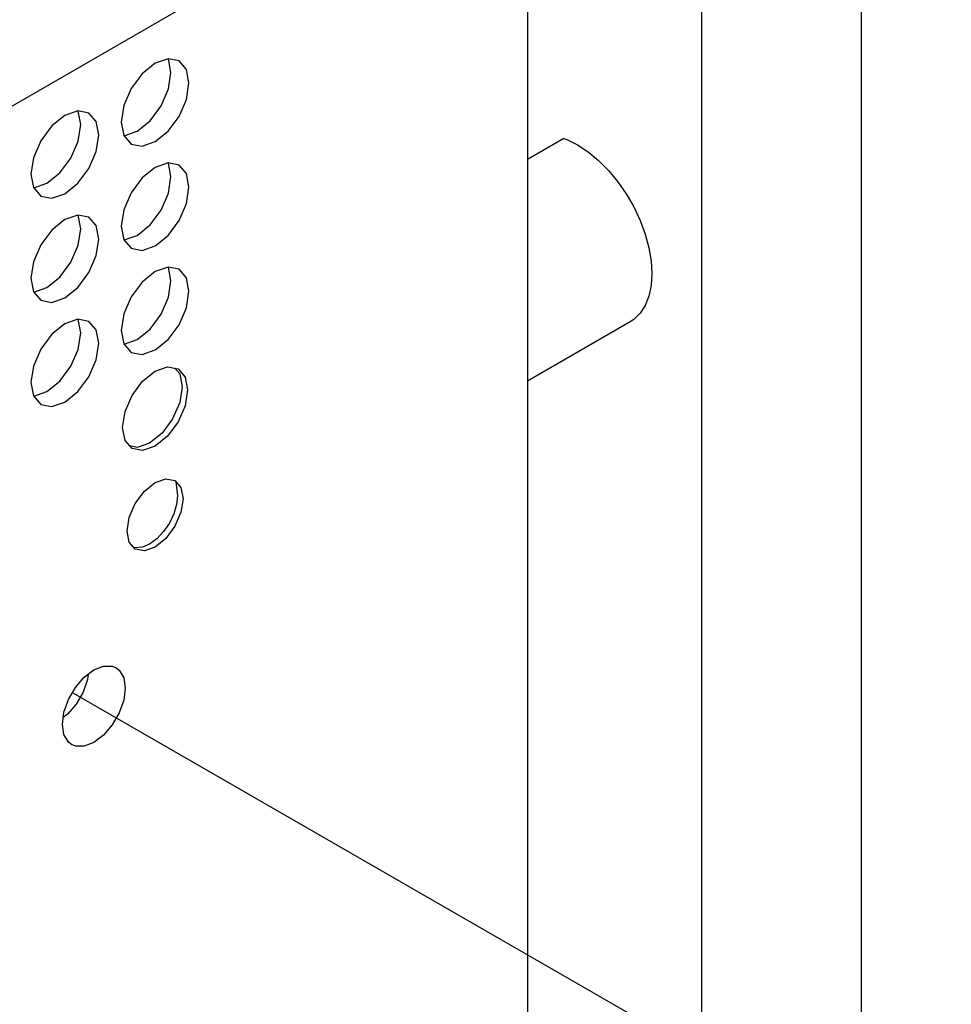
# Model space of a CAD drawing. Header units: inches. Extents: x 0 to 34, y 0 to 22.
# Tile 50 of 67: x 7.664 to 8.138, y 9.97 to 10.471. Entities that reach past the tile are written whole.
import ezdxf

# ---------------------------------------------------------------- set-up
doc = ezdxf.new("R2010")
doc.units = ezdxf.units.IN
doc.header["$LTSCALE"] = 1.87
doc.header["$MEASUREMENT"] = 0
doc.linetypes.add('CENTER', pattern=[0.6, 0.375, -0.075, 0.075, -0.075])
doc.layers.get('0').update_dxf_attribs({"linetype": 'CONTINUOUS'})
doc.layers.add('DEFAULT_1', color=7, linetype='CENTER')
doc.layers.add('DETAIL', color=7, linetype='CONTINUOUS')

msp = doc.modelspace()

# ---------------------------------------------------------------- linework, layer by layer
at = {"color": 2, "linetype": 'CONTINUOUS'}
for p, q in [((7.92211, 10.579), (7.92213, 9.88394)), ((5.24502, 9.0324), (7.9181, 10.5758)), ((8.01083, 9.66828), (8.01083, 10.52915)), ((8.09191, 9.66828), (8.09191, 10.52915)), ((7.73288, 10.44852), (7.72628, 10.44319)), ((7.73948, 10.45081), (7.73288, 10.44852)), ((7.74508, 10.44973), (7.73948, 10.45081)), ((7.74095, 10.44386), (7.73964, 10.45072)), ((7.74882, 10.44542), (7.74508, 10.44973)), ((7.73964, 10.43548), (7.74095, 10.44386)), ((7.75013, 10.43856), (7.74882, 10.44542)), ((7.72628, 10.44319), (7.72069, 10.43564)), ((7.74882, 10.43018), (7.75013, 10.43856)), ((7.72069, 10.43564), (7.71695, 10.42702)), ((7.7359, 10.42686), (7.73964, 10.43548)), ((7.74508, 10.42156), (7.74882, 10.43018)), ((7.69361, 10.42433), (7.68701, 10.42203)), ((7.69921, 10.42324), (7.69361, 10.42433)), ((7.69509, 10.41737), (7.69377, 10.42424)), ((7.71695, 10.42702), (7.71563, 10.41864)), ((7.73031, 10.41931), (7.7359, 10.42686)), ((7.68701, 10.42203), (7.68041, 10.41671)), ((7.70295, 10.41894), (7.69921, 10.42324)), ((7.70426, 10.41208), (7.70295, 10.41894)), ((7.71563, 10.41864), (7.71695, 10.41178)), ((7.72371, 10.41398), (7.73031, 10.41931)), ((7.73948, 10.41401), (7.74508, 10.42156)), ((7.68041, 10.41671), (7.67482, 10.40916)), ((7.69377, 10.40899), (7.69509, 10.41737)), ((7.71711, 10.41169), (7.72371, 10.41398)), ((7.73288, 10.40869), (7.73948, 10.41401)), ((7.67482, 10.40916), (7.67108, 10.40054)), ((7.69003, 10.40037), (7.69377, 10.40899)), ((7.70295, 10.4037), (7.70426, 10.41208)), ((7.71695, 10.41178), (7.72069, 10.40748)), ((7.71701, 10.41171), (7.71711, 10.41169)), ((7.72628, 10.40639), (7.73288, 10.40869)), ((7.94064, 10.41024), (7.92211, 10.39954)), ((7.94064, 10.41024), (7.94223, 10.40972)), ((7.94223, 10.40972), (7.94761, 10.40706)), ((7.69921, 10.39508), (7.70295, 10.4037)), ((7.72069, 10.40748), (7.72628, 10.40639)), ((7.94761, 10.40706), (7.95299, 10.40351)), ((7.95299, 10.40351), (7.95826, 10.39914)), ((7.67108, 10.40054), (7.66977, 10.39216)), ((7.68444, 10.39283), (7.69003, 10.40037)), ((7.95826, 10.39914), (7.96331, 10.39405)), ((7.69361, 10.38753), (7.69921, 10.39508)), ((7.73288, 10.39555), (7.72628, 10.39023)), ((7.73948, 10.39785), (7.73288, 10.39555)), ((7.74508, 10.39676), (7.73948, 10.39785)), ((7.74095, 10.39089), (7.73964, 10.39776)), ((7.74882, 10.39246), (7.74508, 10.39676)), ((7.96331, 10.39405), (7.96805, 10.38833)), ((7.66977, 10.39216), (7.67108, 10.3853)), ((7.67784, 10.3875), (7.68444, 10.39283)), ((7.72628, 10.39023), (7.72069, 10.38268)), ((7.73964, 10.38251), (7.74095, 10.39089)), ((7.75013, 10.3856), (7.74882, 10.39246)), ((7.96805, 10.38833), (7.97236, 10.38211)), ((7.67108, 10.3853), (7.67482, 10.381)), ((7.67114, 10.38522), (7.67124, 10.38521)), ((7.67124, 10.38521), (7.67784, 10.3875)), ((7.68701, 10.3822), (7.69361, 10.38753)), ((7.74882, 10.37722), (7.75013, 10.3856)), ((7.67482, 10.381), (7.68041, 10.37991)), ((7.68041, 10.37991), (7.68701, 10.3822)), ((7.72069, 10.38268), (7.71695, 10.37406)), ((7.7359, 10.3739), (7.73964, 10.38251)), ((7.97236, 10.38211), (7.97618, 10.3755)), ((7.71695, 10.37406), (7.71563, 10.36568)), ((7.73031, 10.36635), (7.7359, 10.3739)), ((7.74508, 10.3686), (7.74882, 10.37722)), ((7.97618, 10.3755), (7.97941, 10.36865)), ((7.68701, 10.36907), (7.68041, 10.36374)), ((7.69361, 10.37136), (7.68701, 10.36907)), ((7.69921, 10.37028), (7.69361, 10.37136)), ((7.69509, 10.36441), (7.69377, 10.37127)), ((7.70295, 10.36598), (7.69921, 10.37028)), ((7.73948, 10.36105), (7.74508, 10.3686)), ((7.97941, 10.36865), (7.98199, 10.3617)), ((7.68041, 10.36374), (7.67482, 10.35619)), ((7.69377, 10.35603), (7.69509, 10.36441)), ((7.70426, 10.35911), (7.70295, 10.36598)), ((7.71563, 10.36568), (7.71695, 10.35882)), ((7.72371, 10.36102), (7.73031, 10.36635)), ((7.70295, 10.35073), (7.70426, 10.35911)), ((7.71695, 10.35882), (7.72069, 10.35452)), ((7.71701, 10.35874), (7.71711, 10.35873)), ((7.71711, 10.35873), (7.72371, 10.36102)), ((7.73288, 10.35572), (7.73948, 10.36105)), ((7.98199, 10.3617), (7.98388, 10.35477)), ((7.67482, 10.35619), (7.67108, 10.34758)), ((7.69003, 10.34741), (7.69377, 10.35603)), ((7.72069, 10.35452), (7.72628, 10.35343)), ((7.72628, 10.35343), (7.73288, 10.35572)), ((7.98388, 10.35477), (7.98502, 10.34803)), ((7.69921, 10.34211), (7.70295, 10.35073)), ((7.67108, 10.34758), (7.66977, 10.3392)), ((7.68444, 10.33986), (7.69003, 10.34741)), ((7.73948, 10.34488), (7.73288, 10.34259)), ((7.74508, 10.3438), (7.73948, 10.34488)), ((7.74095, 10.33793), (7.73964, 10.34479)), ((7.74882, 10.3395), (7.74508, 10.3438)), ((7.98502, 10.34803), (7.98541, 10.34159)), ((7.66977, 10.3392), (7.67108, 10.33233)), ((7.67784, 10.33454), (7.68444, 10.33986)), ((7.69361, 10.33457), (7.69921, 10.34211)), ((7.73288, 10.34259), (7.72628, 10.33726)), ((7.75013, 10.33263), (7.74882, 10.3395)), ((7.98541, 10.34159), (7.98502, 10.3356)), ((7.67124, 10.33224), (7.67784, 10.33454)), ((7.68701, 10.32924), (7.69361, 10.33457)), ((7.72628, 10.33726), (7.72069, 10.32971)), ((7.73964, 10.32955), (7.74095, 10.33793)), ((7.98502, 10.3356), (7.98388, 10.33018)), ((7.67108, 10.33233), (7.67482, 10.32803)), ((7.67114, 10.33226), (7.67124, 10.33224)), ((7.68041, 10.32694), (7.68701, 10.32924)), ((7.72069, 10.32971), (7.71695, 10.3211)), ((7.7359, 10.32093), (7.73964, 10.32955)), ((7.74882, 10.32425), (7.75013, 10.33263)), ((7.98388, 10.33018), (7.98199, 10.32543)), ((7.67482, 10.32803), (7.68041, 10.32694)), ((7.74508, 10.31563), (7.74882, 10.32425)), ((7.98199, 10.32543), (7.97941, 10.32146)), ((7.69361, 10.3184), (7.68701, 10.3161)), ((7.69921, 10.31731), (7.69361, 10.3184)), ((7.69509, 10.31145), (7.69377, 10.31831)), ((7.71695, 10.3211), (7.71563, 10.31272)), ((7.73031, 10.31338), (7.7359, 10.32093)), ((7.97618, 10.31834), (7.97434, 10.31713)), ((7.97941, 10.32146), (7.97618, 10.31834)), ((7.68701, 10.3161), (7.68041, 10.31078)), ((7.70295, 10.31301), (7.69921, 10.31731)), ((7.72371, 10.30806), (7.73031, 10.31338)), ((7.73948, 10.30809), (7.74508, 10.31563)), ((7.97434, 10.31713), (7.92212, 10.28697)), ((7.68041, 10.31078), (7.67482, 10.30323)), ((7.69377, 10.30307), (7.69509, 10.31145)), ((7.70426, 10.30615), (7.70295, 10.31301)), ((7.71563, 10.31272), (7.71695, 10.30585)), ((7.67482, 10.30323), (7.67108, 10.29461)), ((7.70295, 10.29777), (7.70426, 10.30615)), ((7.71695, 10.30585), (7.72069, 10.30155)), ((7.71701, 10.30578), (7.71711, 10.30576)), ((7.71711, 10.30576), (7.72371, 10.30806)), ((7.73288, 10.30276), (7.73948, 10.30809)), ((7.69003, 10.29445), (7.69377, 10.30307)), ((7.72069, 10.30155), (7.72628, 10.30047)), ((7.72628, 10.30047), (7.73288, 10.30276)), ((7.67108, 10.29461), (7.66977, 10.28623)), ((7.68444, 10.2869), (7.69003, 10.29445)), ((7.69921, 10.28915), (7.70295, 10.29777)), ((7.73288, 10.29198), (7.7392, 10.29418)), ((7.7392, 10.29418), (7.74456, 10.29314)), ((7.74291, 10.29346), (7.74539, 10.29061)), ((7.74456, 10.29314), (7.74814, 10.28902)), ((7.69361, 10.2816), (7.69921, 10.28915)), ((7.72656, 10.28688), (7.73288, 10.29198)), ((7.74539, 10.29061), (7.74664, 10.28404)), ((7.74814, 10.28902), (7.74939, 10.28245)), ((7.66977, 10.28623), (7.67108, 10.27937)), ((7.67784, 10.28157), (7.68444, 10.2869)), ((7.7212, 10.27965), (7.72656, 10.28688)), ((7.74664, 10.28404), (7.74539, 10.27601)), ((7.67108, 10.27937), (7.67482, 10.27507)), ((7.67114, 10.2793), (7.67124, 10.27928)), ((7.67124, 10.27928), (7.67784, 10.28157)), ((7.68701, 10.27628), (7.69361, 10.2816)), ((7.71763, 10.2714), (7.7212, 10.27965)), ((7.74939, 10.28245), (7.74814, 10.27442)), ((7.67482, 10.27507), (7.68041, 10.27398)), ((7.68041, 10.27398), (7.68701, 10.27628)), ((7.74539, 10.27601), (7.74181, 10.26776)), ((7.74814, 10.27442), (7.74456, 10.26617)), ((7.71637, 10.26338), (7.71763, 10.2714)), ((7.71763, 10.25681), (7.71637, 10.26338)), ((7.74181, 10.26776), (7.73645, 10.26053)), ((7.74456, 10.26617), (7.7392, 10.25894)), ((7.73645, 10.26053), (7.73013, 10.25543)), ((7.7392, 10.25894), (7.73288, 10.25384)), ((7.7212, 10.25269), (7.71763, 10.25681)), ((7.72381, 10.25324), (7.7201, 10.25396)), ((7.73013, 10.25543), (7.72381, 10.25324)), ((7.73288, 10.25384), (7.72656, 10.25165)), ((7.72656, 10.25165), (7.7212, 10.25269)), ((7.72744, 10.23095), (7.73288, 10.23534)), ((7.73288, 10.23534), (7.73832, 10.23723)), ((7.73832, 10.23723), (7.74294, 10.23634)), ((7.74294, 10.23634), (7.74602, 10.23279)), ((7.7435, 10.23569), (7.74435, 10.22872)), ((7.72283, 10.22473), (7.72744, 10.23095)), ((7.74435, 10.22872), (7.74386, 10.22419)), ((7.74602, 10.23279), (7.7471, 10.22713)), ((7.71974, 10.21762), (7.72283, 10.22473)), ((7.74386, 10.22419), (7.74244, 10.21941)), ((7.7471, 10.22713), (7.74602, 10.22022)), ((7.74244, 10.21941), (7.74018, 10.21471)), ((7.74602, 10.22022), (7.74294, 10.21312)), ((7.71866, 10.21071), (7.71974, 10.21762)), ((7.74018, 10.21471), (7.73724, 10.2104)), ((7.74294, 10.21312), (7.73832, 10.20689)), ((7.71974, 10.20505), (7.71866, 10.21071)), ((7.73724, 10.2104), (7.73381, 10.20678)), ((7.72283, 10.20151), (7.71974, 10.20505)), ((7.73013, 10.20409), (7.72645, 10.20253)), ((7.73381, 10.20678), (7.73013, 10.20409)), ((7.73832, 10.20689), (7.73288, 10.2025)), ((7.72645, 10.20253), (7.7223, 10.20211)), ((7.72744, 10.20061), (7.72283, 10.20151)), ((7.73288, 10.2025), (7.72744, 10.20061))]:
    msp.add_line(p, q, dxfattribs=at)
at = {"layer": 'DEFAULT_1', "color": 2, "linetype": 'CENTER'}
msp.add_line((7.69103, 10.12843), (9.11652, 9.30739), dxfattribs=at)
at = {"layer": 'DETAIL', "color": 2, "linetype": 'CONTINUOUS'}
for p, q in [((7.69682, 10.13632), (7.70175, 10.14007)), ((7.69892, 10.13792), (7.69858, 10.1353)), ((7.70175, 10.14007), (7.70669, 10.14202)), ((7.70669, 10.14202), (7.71114, 10.14197)), ((7.71114, 10.14197), (7.71304, 10.14119)), ((7.71304, 10.14119), (7.71467, 10.13993)), ((7.71467, 10.13993), (7.71694, 10.1361)), ((7.69237, 10.13113), (7.69682, 10.13632)), ((7.69858, 10.1353), (7.69632, 10.12885)), ((7.71694, 10.1361), (7.71772, 10.13085)), ((7.68883, 10.12501), (7.69237, 10.13113)), ((7.69632, 10.12885), (7.69278, 10.12274)), ((7.71772, 10.13085), (7.71694, 10.12471)), ((7.68657, 10.11857), (7.68883, 10.12501)), ((7.71694, 10.12471), (7.71467, 10.11826)), ((7.68578, 10.11242), (7.68657, 10.11857)), ((7.69278, 10.12274), (7.68833, 10.11755)), ((7.71467, 10.11826), (7.71114, 10.11214)), ((7.68833, 10.11755), (7.68623, 10.11595)), ((7.68657, 10.10717), (7.68578, 10.11242)), ((7.71114, 10.11214), (7.70669, 10.10695)), ((7.68883, 10.10334), (7.68657, 10.10717)), ((7.69046, 10.10209), (7.68883, 10.10334)), ((7.70175, 10.1032), (7.69682, 10.10125)), ((7.70669, 10.10695), (7.70175, 10.1032)), ((7.69237, 10.1013), (7.69046, 10.10209)), ((7.69682, 10.10125), (7.69237, 10.1013))]:
    msp.add_line(p, q, dxfattribs=at)

doc.saveas('drawing.dxf')
